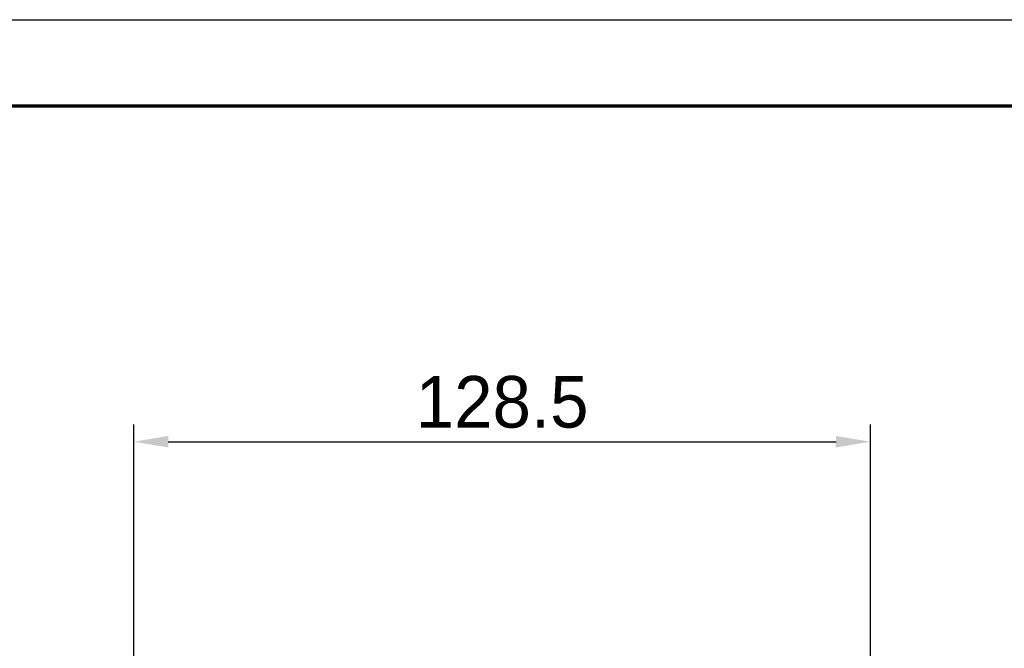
# Model space of a CAD drawing. Header units: millimetres. Extents: x 9946 to 11276, y -4769 to -3439.
# Tile 28 of 100: x 10495 to 10667, y -3549 to -3439. Entities that reach past the tile are written whole.
import ezdxf

# ---------------------------------------------------------------- set-up
doc = ezdxf.new("R2010")
doc.units = ezdxf.units.MM
doc.layers.add('ROXX NEO mini i_Fixture', color=7, linetype='Continuous', true_color=0x000000)
doc.dimstyles.get("Standard").update_dxf_attribs({"dimscale": 10, "dimtxt": 2.5, "dimasz": 3, "dimexe": 1, "dimexo": 0.5, "dimgap": 0.8, "dimtad": 1, "dimtoh": 1, "dimdec": 1, "dimzin": 1, "dimdsep": 46, "dimtxsty": 'Standard', "dimblk": 'OPEN90', "dimcen": 2.5, "dimadec": 1, "dimazin": 1, "dimtfac": 1, "dimtdec": 4, "dimtix": 1, "dimtofl": 0, "dimtmove": 1, "dimatfit": 3, "dimldrblk": 'OPEN90', "dimfxl": 1, "dimtolj": 1, "dimtzin": 1, "dimarcsym": 0})

# ---------------------------------------------------------------- blocks, each defined once
blk = doc.blocks.new('*D9')
at = {"layer": 'Defpoints', "color": 0}
for p in [(10643.32, -3512.81), (10514.82, -3588.52), (10643.32, -3588.52)]:
    blk.add_point(p, dxfattribs=at)
at = {"layer": 'ROXX NEO mini i_Fixture', "color": 0, "lineweight": -2}
for p, q in [((10514.82, -3582.52), (10514.82, -3509.81)), ((10643.32, -3582.52), (10643.32, -3509.81)), ((10520.82, -3512.81), (10637.32, -3512.81))]:
    blk.add_line(p, q, dxfattribs=at)
at = {"layer": 'ROXX NEO mini i_Fixture', "color": 0}
for points in [[(10520.82, -3511.81), (10520.82, -3513.81), (10514.82, -3512.81)], [(10637.32, -3513.81), (10637.32, -3511.81), (10643.32, -3512.81)]]:
    blk.add_solid(points, dxfattribs=at)
at = {"layer": 'ROXX NEO mini i_Fixture', "color": 0, "insert": (10579.07, -3505.91), "char_height": 9.002, "attachment_point": 5}
blk.add_mtext('\\A1;128.5', dxfattribs=at)

msp = doc.modelspace()

# ---------------------------------------------------------------- linework, layer by layer
at = {"layer": 'ROXX NEO mini i_Fixture'}
msp.add_lwpolyline([(11275.74, -4769.19), (9945.74, -4769.19), (9945.74, -3439.19), (11275.74, -3439.19)], close=True, dxfattribs=at)
at = {"layer": 'ROXX NEO mini i_Fixture', "color": 250, "lineweight": 70, "true_color": 0x1a171b}
msp.add_lwpolyline([(11260.74, -4754.19), (9960.74, -4754.19), (9960.74, -3454.19), (11260.74, -3454.19)], close=True, dxfattribs=at)

# ---------------------------------------------------------------- dimensions: what is measured, and where the dimension line sits
at = {"layer": 'ROXX NEO mini i_Fixture', "color": 5, "true_color": 0x0000ff}
dim = msp.add_linear_dim(base=(10643.32, -3512.81), p1=(10514.82, -3588.52), p2=(10643.32, -3588.52), dimstyle='Standard', override={"dimscale": 3.0005, "dimtxt": 3, "dimasz": 2, "dimexe": 1, "dimexo": 2, "dimgap": 0.8, "dimtad": 1, "dimtih": 0, "dimtoh": 0, "dimdec": 1, "dimlfac": 1, "dimzin": 1, "dimtxsty": 'Standard', "dimsah": 0, "dimcen": 2.5, "dimadec": 1, "dimazin": 1, "dimtix": 0, "dimtmove": 0, "dimtzin": 1}, dxfattribs=at)
dim.commit()
dim.dimension.update_dxf_attribs({"geometry": '*D9', "text_midpoint": (10579.07, -3505.91)})

doc.saveas('drawing.dxf')
